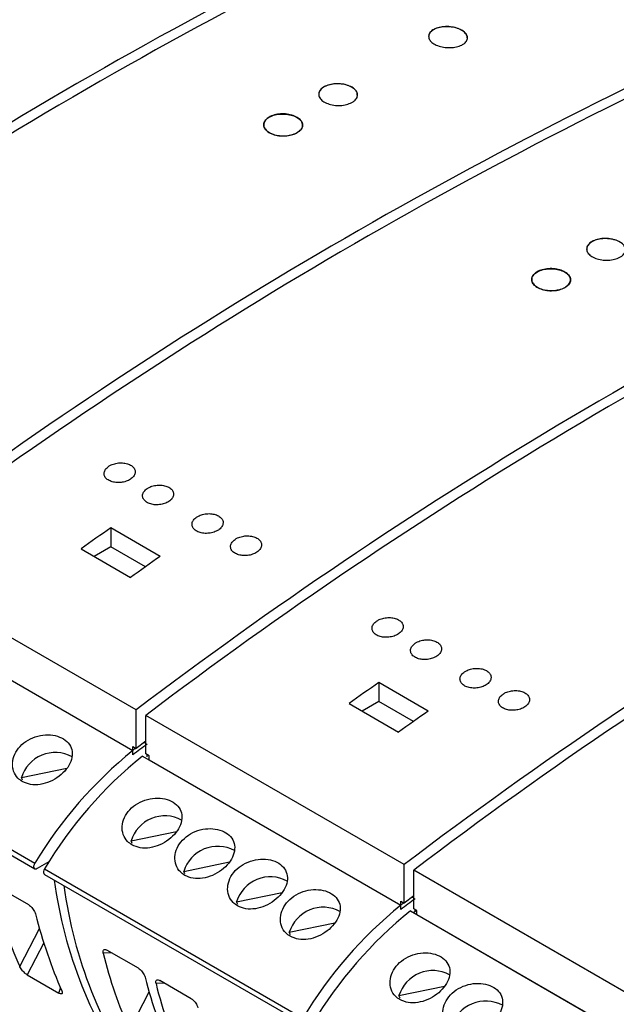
# Model space of a CAD drawing. Header units: millimetres. Extents: x 6 to 415, y 5 to 292.
# Tile 33 of 61: x 354 to 361, y 99 to 112. Entities that reach past the tile are written whole.
import ezdxf

# ---------------------------------------------------------------- set-up
doc = ezdxf.new("R2010")
doc.units = ezdxf.units.MM

msp = doc.modelspace()

# ---------------------------------------------------------------- linework, layer by layer
at = {"color": 7, "linetype": 'Continuous', "lineweight": 25}
for p, q in [((355.5096, 104.9526), (354.8732, 105.3199)), ((354.8732, 105.3199), (354.8732, 105.0754)), ((354.4914, 105.0497), (355.1277, 104.6823)), ((354.8732, 105.0754), (354.66, 104.9523)), ((355.3189, 104.8181), (354.8732, 105.0754)), ((355.1985, 102.9773), (351.8751, 104.8958)), ((351.8326, 104.373), (355.156, 102.4544)), ((351.9175, 104.3265), (355.156, 102.4569)), ((358.9567, 102.9626), (358.3203, 103.33)), ((358.3203, 103.33), (358.3203, 103.0854)), ((358.3203, 103.0854), (358.1071, 102.9623)), ((358.7661, 102.8281), (358.3203, 103.0854)), ((355.1985, 102.482), (355.1985, 102.9773)), ((357.9385, 103.0597), (358.5749, 102.6923)), ((350.5723, 102.8516), (353.8957, 100.9331)), ((350.5735, 102.923), (353.8969, 101.0045)), ((358.6456, 100.9873), (355.3222, 102.9058)), ((355.3222, 102.4105), (355.3222, 102.9058)), ((355.156, 102.4569), (355.156, 102.5065)), ((355.156, 102.5065), (355.1985, 102.482)), ((355.156, 102.4006), (355.156, 102.4544)), ((355.3222, 102.5745), (355.1985, 102.482)), ((355.3025, 102.5598), (355.3222, 102.5484)), ((355.2798, 102.383), (358.6032, 100.4644)), ((355.3646, 102.3861), (355.3222, 102.4105)), ((355.3399, 102.3743), (355.3399, 102.4003)), ((355.3646, 102.3365), (355.3646, 102.3861)), ((355.3646, 102.3365), (358.6032, 100.4669)), ((353.7221, 102.107), (354.3086, 102.2292)), ((353.7372, 102.074), (353.7221, 102.107)), ((355.1328, 101.2926), (355.7193, 101.4148)), ((355.1479, 101.2596), (355.1328, 101.2926)), ((354.0767, 101.0232), (353.9257, 100.936)), ((354.0207, 100.933), (357.3441, 99.0145)), ((355.8116, 100.9007), (356.3981, 101.0229)), ((358.6456, 100.492), (358.6456, 100.9873)), ((354.0194, 100.8616), (357.3428, 98.9431)), ((355.8267, 100.8678), (355.8116, 100.9007)), ((362.0928, 98.9973), (358.7693, 100.9158)), ((358.7693, 100.4206), (358.7693, 100.9158)), ((353.8182, 100.4687), (353.4123, 100.703)), ((356.4905, 100.5089), (357.0769, 100.631)), ((358.7693, 100.5845), (358.6456, 100.492)), ((358.7496, 100.5698), (358.7693, 100.5584)), ((356.5055, 100.4759), (356.4905, 100.5089)), ((358.6032, 100.4669), (358.6032, 100.5165)), ((358.6032, 100.5165), (358.6456, 100.492)), ((358.6032, 100.4106), (358.6032, 100.4644)), ((358.7269, 100.393), (362.0503, 98.4744)), ((358.8118, 100.3961), (358.7693, 100.4206)), ((358.787, 100.3843), (358.787, 100.4103)), ((358.8118, 100.3465), (358.8118, 100.3961)), ((358.8118, 100.3465), (362.0503, 98.4769)), ((357.1693, 100.117), (357.7558, 100.2392)), ((357.1844, 100.084), (357.1693, 100.117)), ((355.2289, 99.6543), (354.823, 99.8886)), ((353.7981, 99.5704), (354.2053, 99.3353)), ((355.9077, 99.2624), (355.5018, 99.4967)), ((358.58, 99.3026), (359.1664, 99.4248)), ((358.595, 99.2696), (358.58, 99.3026))]:
    msp.add_line(p, q, dxfattribs=at)
at = {"color": 8, "linetype": 'Continuous', "lineweight": 25}
for p, q in [((353.7019, 99.6756), (353.9545, 100.1656)), ((354.0102, 99.9817), (353.7981, 99.5704)), ((354.8827, 99.8541), (354.7762, 99.849)), ((355.5615, 99.4623), (355.455, 99.4571)), ((354.2053, 99.3353), (354.2253, 99.4002)), ((355.1125, 98.8613), (355.3652, 99.3512))]:
    msp.add_line(p, q, dxfattribs=at)
at = {"color": 7, "linetype": 'Continuous', "lineweight": 25, "flags": 128}
for points in [[(353.9257, 100.936), (353.9131, 100.931), (353.9017, 100.9307), (353.8925, 100.9354), (353.8861, 100.9444), (353.8834, 100.957), (353.8843, 100.9722), (353.889, 100.9885), (353.8969, 101.0045)], [(354.0207, 100.933), (354.0127, 100.9171), (354.0081, 100.9008), (354.0071, 100.8856), (354.0099, 100.873), (354.0162, 100.8639), (354.0194, 100.8616)], [(358.8067, 100.399), (358.7959, 100.3909), (358.7729, 100.3737), (358.7674, 100.3696)]]:
    msp.add_lwpolyline(points, dxfattribs=at)
at = {"color": 7, "linetype": 'Continuous', "lineweight": 25}
for centre, radius, start, end in [((380.8258, 61.4819), 59.5543, 114.553999, 127.154481), ((380.9495, 61.4104), 59.5543, 114.553999, 127.154481), ((384.2729, 59.4919), 59.5543, 114.553999, 127.154481), ((384.3967, 59.4205), 59.5543, 114.553999, 127.154481), ((387.7201, 57.5019), 59.5543, 114.553999, 127.154481), ((387.8438, 57.4305), 59.5543, 114.553999, 127.154481), ((391.1672, 55.5119), 59.5543, 114.553999, 127.154481), ((391.291, 55.4405), 59.5543, 114.553999, 127.154481), ((394.6144, 53.5219), 59.5543, 114.553999, 127.154481), ((394.7381, 53.4505), 59.5543, 114.553999, 127.154481), ((394.0553, 49.5602), 68.1497, 125.095496, 125.488804), ((394.6916, 49.1928), 68.1497, 125.095496, 125.488804), ((397.5024, 47.5702), 68.1497, 125.095496, 125.488804), ((398.1388, 47.2028), 68.1497, 125.095496, 125.488804), ((358.5995, 98.1925), 5.4792, 128.93693, 149.1219), ((397.6302, 45.8155), 70.7526, 126.706836, 126.892767), ((379.2788, 70.2852), 40.211, 126.79654, 126.86303), ((354.1576, 101.9736), 0.4555, 61.70114, 162.96585), ((358.7233, 98.121), 5.4792, 128.93693, 149.1219), ((355.5683, 101.1592), 0.4555, 61.70101, 162.96597), ((356.2471, 100.7673), 0.4555, 61.7011, 162.96589), ((356.9259, 100.3754), 0.4555, 61.70114, 162.96585), ((359.8915, 101.5621), 5.798, 187.66357, 215.51912), ((360.0153, 101.4907), 5.798, 187.66357, 215.51912), ((357.6048, 99.9836), 0.4555, 61.70107, 162.96591), ((362.0467, 96.2025), 5.4792, 128.93693, 149.1219), ((401.0773, 43.8255), 70.7526, 126.706836, 126.892767), ((382.7259, 68.2953), 40.211, 126.79654, 126.86303), ((362.1704, 96.1311), 5.4792, 128.93693, 149.1219), ((359.0154, 99.1692), 0.4555, 61.70104, 162.96591), ((359.6943, 98.7773), 0.4555, 61.70107, 162.96587)]:
    msp.add_arc(centre, radius, start, end, dxfattribs=at)
for centre, major_axis, ratio, start_param, end_param in [((361.9837, 106.5869), (7.0513, 8.5462), 0.6180688, 2.7078936, 2.8467919), ((360.3438, 107.5335), (4.1386, 10.2615), 0.518538, 2.5314751, 2.6703735), ((363.3944, 105.7725), (7.0513, 8.5462), 0.6180688, 2.7078936, 2.8467919), ((361.7545, 106.7192), (4.1386, 10.2615), 0.518538, 2.5314751, 2.6703735), ((364.0732, 105.3806), (7.0513, 8.5462), 0.6180688, 2.7078936, 2.8467919)]:
    msp.add_ellipse(centre, major_axis=major_axis, ratio=ratio, start_param=start_param, end_param=end_param, dxfattribs=at)
for points, knots in [([(359.3881, 111.5285), (359.3662, 111.5196), (359.3225, 111.5017), (359.2389, 111.4925), (359.1537, 111.4981), (359.0747, 111.5188), (359.0113, 111.5521), (358.9704, 111.5942), (358.9565, 111.6404), (358.9713, 111.6855), (359.0132, 111.7244), (359.0774, 111.7526), (359.1569, 111.767), (359.2425, 111.7659), (359.3245, 111.7494), (359.3937, 111.7196), (359.4422, 111.6799), (359.4648, 111.6347), (359.4588, 111.5891), (359.4299, 111.5526), (359.3997, 111.5352), (359.3881, 111.5285)], [0, 0, 0, 0, 0.0538136, 0.1076292, 0.1613918, 0.215057, 0.268639, 0.3221832, 0.3757451, 0.429377, 0.4831042, 0.5369167, 0.5907654, 0.6445795, 0.698297, 0.7518997, 0.8054258, 0.8589528, 0.9125575, 0.9662762, 1, 1, 1, 1]), ([(359.4582, 111.6195), (359.4582, 111.6299), (359.4581, 111.6554), (359.4257, 111.6945), (359.3692, 111.7309), (359.294, 111.7558), (359.2098, 111.7665), (359.1257, 111.7617), (359.0509, 111.7419), (358.9952, 111.7091), (358.9639, 111.6725), (358.9644, 111.6474), (358.9646, 111.6376)], [0, 0, 0, 0, 0.0728369, 0.1801905, 0.2873288, 0.3943579, 0.5014396, 0.6087099, 0.7162088, 0.8238671, 0.9315483, 1, 1, 1, 1]), ([(357.9739, 110.7889), (357.952, 110.7793), (357.9083, 110.76), (357.8249, 110.7488), (357.7398, 110.7528), (357.6608, 110.7726), (357.5972, 110.8057), (357.5562, 110.8485), (357.5423, 110.8961), (357.5571, 110.9431), (357.599, 110.9842), (357.6632, 111.0146), (357.7425, 111.0311), (357.828, 111.0317), (357.91, 111.0164), (357.9792, 110.987), (358.0279, 110.9468), (358.0506, 110.9004), (358.0445, 110.8531), (358.0157, 110.8147), (357.9855, 110.7961), (357.9739, 110.7889)], [0, 0, 0, 0, 0.0537158, 0.1074323, 0.1611352, 0.2148162, 0.2684807, 0.3221382, 0.375799, 0.4294732, 0.4831681, 0.5368835, 0.5906101, 0.6443313, 0.6980297, 0.7516978, 0.8053454, 0.8589922, 0.9126607, 0.9663595, 1, 1, 1, 1]), ([(358.044, 110.8846), (358.0439, 110.8952), (358.0439, 110.9216), (358.0117, 110.9614), (357.9553, 110.9979), (357.88, 111.0223), (357.7957, 111.0317), (357.7115, 111.0251), (357.6367, 111.003), (357.581, 110.9681), (357.5498, 110.9295), (357.5502, 110.9036), (357.5503, 110.8934)], [0, 0, 0, 0, 0.0723835, 0.1797557, 0.2870703, 0.3943523, 0.5016511, 0.6090001, 0.7164088, 0.8238529, 0.9312967, 1, 1, 1, 1]), ([(357.2667, 110.3976), (357.2847, 110.4099), (357.3205, 110.4344), (357.343, 110.4815), (357.3383, 110.5298), (357.3053, 110.575), (357.248, 110.6116), (357.173, 110.6357), (357.0886, 110.6444), (357.0043, 110.6368), (356.9297, 110.6137), (356.8732, 110.5777), (356.8411, 110.5327), (356.8371, 110.484), (356.8615, 110.437), (356.9118, 110.3971), (356.9821, 110.3689), (357.0646, 110.3554), (357.1497, 110.3583), (357.2193, 110.3742), (357.2536, 110.3911), (357.2667, 110.3976)], [0, 0, 0, 0, 0.0536974, 0.107395, 0.1610917, 0.2147812, 0.2684629, 0.3221397, 0.3758192, 0.4295058, 0.4832003, 0.5368982, 0.5905946, 0.644286, 0.6979734, 0.7516574, 0.8053407, 0.8590239, 0.9127082, 0.9663954, 1, 1, 1, 1]), ([(357.2667, 110.3993), (357.2449, 110.3892), (357.2012, 110.3692), (357.1179, 110.357), (357.0328, 110.3602), (356.9537, 110.3796), (356.8902, 110.4126), (356.8491, 110.4558), (356.8352, 110.504), (356.85, 110.552), (356.8919, 110.5941), (356.9561, 110.6257), (357.0354, 110.6432), (357.1208, 110.6447), (357.2028, 110.6299), (357.2721, 110.6007), (357.3208, 110.5604), (357.3435, 110.5133), (357.3374, 110.4651), (357.3086, 110.4259), (357.2784, 110.4067), (357.2667, 110.3993)], [0, 0, 0, 0, 0.0536935, 0.107387, 0.1610774, 0.2147635, 0.2684471, 0.3221308, 0.3758136, 0.4294989, 0.4831874, 0.5368807, 0.5905779, 0.6442749, 0.6979678, 0.7516519, 0.8053294, 0.8590069, 0.912691, 0.9663834, 1, 1, 1, 1]), ([(361.421, 108.7989), (361.3992, 108.7893), (361.3555, 108.77), (361.2721, 108.7588), (361.1869, 108.7628), (361.1079, 108.7826), (361.0444, 108.8157), (361.0033, 108.8585), (360.9894, 108.9061), (361.0043, 108.9531), (361.0461, 108.9942), (361.1103, 109.0246), (361.1897, 109.0411), (361.2752, 109.0417), (361.3572, 109.0264), (361.4264, 108.997), (361.475, 108.9568), (361.4978, 108.9104), (361.4917, 108.8631), (361.4628, 108.8247), (361.4326, 108.8061), (361.421, 108.7989)], [0, 0, 0, 0, 0.0537159, 0.1074323, 0.1611349, 0.2148164, 0.2684808, 0.3221384, 0.3757992, 0.4294733, 0.4831681, 0.5368834, 0.59061, 0.6443315, 0.6980299, 0.751698, 0.8053451, 0.8589923, 0.9126608, 0.9663595, 1, 1, 1, 1]), ([(361.4911, 108.8946), (361.4911, 108.9052), (361.4911, 108.9316), (361.4588, 108.9714), (361.4024, 109.0079), (361.3272, 109.0323), (361.2428, 109.0417), (361.1587, 109.0351), (361.0838, 109.0131), (361.0282, 108.9781), (360.9969, 108.9395), (360.9973, 108.9136), (360.9975, 108.9034)], [0, 0, 0, 0, 0.0723835, 0.1797557, 0.2870702, 0.3943532, 0.5016512, 0.6090007, 0.7164091, 0.8238533, 0.9312967, 1, 1, 1, 1]), ([(360.7139, 108.4076), (360.7318, 108.4199), (360.7677, 108.4444), (360.7901, 108.4915), (360.7854, 108.5398), (360.7524, 108.585), (360.6952, 108.6216), (360.6201, 108.6457), (360.5357, 108.6544), (360.4515, 108.6468), (360.3769, 108.6237), (360.3203, 108.5877), (360.2882, 108.5427), (360.2842, 108.494), (360.3087, 108.447), (360.3589, 108.4072), (360.4292, 108.3789), (360.5118, 108.3654), (360.5969, 108.3683), (360.6665, 108.3842), (360.7007, 108.4011), (360.7139, 108.4076)], [0, 0, 0, 0, 0.0536975, 0.1073953, 0.1610916, 0.2147812, 0.2684628, 0.3221397, 0.3758188, 0.4295057, 0.4832002, 0.5368981, 0.5905943, 0.6442858, 0.6979731, 0.7516576, 0.8053409, 0.8590237, 0.912708, 0.9663954, 1, 1, 1, 1]), ([(360.7139, 108.4093), (360.6921, 108.3992), (360.6484, 108.3792), (360.565, 108.367), (360.4799, 108.3702), (360.4009, 108.3896), (360.3373, 108.4226), (360.2962, 108.4658), (360.2823, 108.514), (360.2971, 108.562), (360.339, 108.6041), (360.4032, 108.6357), (360.4825, 108.6532), (360.568, 108.6547), (360.65, 108.6399), (360.7192, 108.6107), (360.7679, 108.5704), (360.7907, 108.5233), (360.7846, 108.4751), (360.7557, 108.4359), (360.7255, 108.4167), (360.7139, 108.4093)], [0, 0, 0, 0, 0.0536936, 0.1073872, 0.1610776, 0.2147636, 0.2684478, 0.3221305, 0.3758138, 0.4294987, 0.4831873, 0.5368806, 0.5905778, 0.6442751, 0.6979676, 0.7516518, 0.8053293, 0.8590068, 0.9126909, 0.9663833, 1, 1, 1, 1]), ([(354.8449, 106.1097), (354.8305, 106.0978), (354.8018, 106.0741), (354.7839, 106.0307), (354.7878, 105.9876), (354.8145, 105.9491), (354.8604, 105.9196), (354.9203, 105.9024), (354.9876, 105.8992), (355.0548, 105.9104), (355.1145, 105.9349), (355.1598, 105.9699), (355.1855, 106.0115), (355.1886, 106.0549), (355.1687, 106.0952), (355.1284, 106.1278), (355.0722, 106.1492), (355.0063, 106.1571), (354.9385, 106.1504), (354.8829, 106.1329), (354.8555, 106.1161), (354.8449, 106.1097)], [0, 0, 0, 0, 0.0539968, 0.1079976, 0.1618944, 0.2155563, 0.2689915, 0.3223157, 0.3756952, 0.4292705, 0.4830888, 0.5370873, 0.5911244, 0.6450482, 0.698763, 0.7522626, 0.8056331, 0.8590043, 0.9125097, 0.9662273, 1, 1, 1, 1]), ([(355.3399, 105.8239), (355.3255, 105.8121), (355.2967, 105.7883), (355.2788, 105.7449), (355.2828, 105.7019), (355.3095, 105.6634), (355.3554, 105.6339), (355.4153, 105.6166), (355.4825, 105.6135), (355.5498, 105.6247), (355.6095, 105.6491), (355.6548, 105.6841), (355.6805, 105.7257), (355.6836, 105.7692), (355.6637, 105.8095), (355.6233, 105.8421), (355.5671, 105.8635), (355.5013, 105.8714), (355.4335, 105.8647), (355.3778, 105.8471), (355.3505, 105.8304), (355.3399, 105.8239)], [0, 0, 0, 0, 0.0539968, 0.1079976, 0.1618944, 0.2155563, 0.2689915, 0.3223158, 0.3756953, 0.4292706, 0.4830887, 0.5370872, 0.5911243, 0.6450481, 0.6987629, 0.7522625, 0.805633, 0.8590043, 0.9125097, 0.9662273, 1, 1, 1, 1]), ([(355.9763, 105.4565), (355.9619, 105.4447), (355.9331, 105.4209), (355.9152, 105.3775), (355.9192, 105.3345), (355.9459, 105.296), (355.9918, 105.2665), (356.0517, 105.2493), (356.1189, 105.2461), (356.1862, 105.2573), (356.2458, 105.2817), (356.2912, 105.3167), (356.3169, 105.3583), (356.32, 105.4018), (356.3001, 105.4421), (356.2597, 105.4747), (356.2035, 105.4961), (356.1377, 105.504), (356.0699, 105.4973), (356.0142, 105.4797), (355.9869, 105.463), (355.9763, 105.4565)], [0, 0, 0, 0, 0.0539969, 0.1079974, 0.1618942, 0.2155561, 0.2689919, 0.3223155, 0.375695, 0.4292704, 0.4830886, 0.5370871, 0.591124, 0.6450478, 0.6987621, 0.7522628, 0.8056327, 0.8590045, 0.9125095, 0.9662273, 1, 1, 1, 1]), ([(356.4713, 105.1708), (356.4569, 105.1589), (356.4281, 105.1352), (356.4102, 105.0918), (356.4142, 105.0488), (356.4409, 105.0102), (356.4868, 104.9808), (356.5467, 104.9635), (356.6139, 104.9603), (356.6811, 104.9716), (356.7408, 104.996), (356.7862, 105.031), (356.8119, 105.0726), (356.8149, 105.116), (356.7951, 105.1563), (356.7547, 105.189), (356.6985, 105.2104), (356.6327, 105.2182), (356.5648, 105.2115), (356.5092, 105.194), (356.4818, 105.1773), (356.4713, 105.1708)], [0, 0, 0, 0, 0.0539969, 0.1079974, 0.1618942, 0.2155566, 0.2689918, 0.322316, 0.3756951, 0.4292704, 0.4830886, 0.5370871, 0.591124, 0.6450478, 0.6987621, 0.7522628, 0.8056327, 0.8590045, 0.9125095, 0.9662273, 1, 1, 1, 1]), ([(358.2921, 104.1197), (358.2777, 104.1078), (358.2489, 104.0841), (358.231, 104.0407), (358.235, 103.9976), (358.2617, 103.9591), (358.3076, 103.9296), (358.3675, 103.9124), (358.4347, 103.9092), (358.5019, 103.9204), (358.5616, 103.9449), (358.607, 103.9799), (358.6327, 104.0215), (358.6357, 104.0649), (358.6159, 104.1052), (358.5755, 104.1379), (358.5193, 104.1593), (358.4535, 104.1671), (358.3856, 104.1604), (358.33, 104.1429), (358.3026, 104.1261), (358.2921, 104.1197)], [0, 0, 0, 0, 0.05399689, 0.10799737, 0.16189415, 0.21555659, 0.26899239, 0.32231602, 0.3756955, 0.42927084, 0.4830889, 0.53708734, 0.59112448, 0.64504826, 0.69876251, 0.75226325, 0.80563257, 0.85900485, 0.91250943, 0.96622727, 1, 1, 1, 1]), ([(358.787, 103.8339), (358.7726, 103.8221), (358.7439, 103.7983), (358.726, 103.7549), (358.7299, 103.7119), (358.7566, 103.6734), (358.8025, 103.6439), (358.8624, 103.6266), (358.9297, 103.6235), (358.9969, 103.6347), (359.0566, 103.6591), (359.102, 103.6941), (359.1277, 103.7357), (359.1307, 103.7792), (359.1109, 103.8195), (359.0705, 103.8521), (359.0143, 103.8735), (358.9485, 103.8814), (358.8806, 103.8747), (358.825, 103.8571), (358.7976, 103.8404), (358.787, 103.8339)], [0, 0, 0, 0, 0.0539969, 0.1079973, 0.1618941, 0.2155565, 0.2689923, 0.322316, 0.3756954, 0.4292708, 0.483089, 0.5370874, 0.5911246, 0.6450479, 0.6987627, 0.7522634, 0.8056327, 0.8590045, 0.9125094, 0.9662273, 1, 1, 1, 1]), ([(359.4234, 103.4665), (359.409, 103.4547), (359.3803, 103.4309), (359.3624, 103.3875), (359.3663, 103.3445), (359.393, 103.306), (359.4389, 103.2765), (359.4988, 103.2593), (359.5661, 103.2561), (359.6333, 103.2673), (359.693, 103.2917), (359.7384, 103.3267), (359.7641, 103.3683), (359.7671, 103.4118), (359.7473, 103.4521), (359.7069, 103.4847), (359.6507, 103.5061), (359.5849, 103.514), (359.517, 103.5073), (359.4614, 103.4898), (359.434, 103.473), (359.4234, 103.4665)], [0, 0, 0, 0, 0.0539969, 0.1079973, 0.1618941, 0.2155565, 0.2689917, 0.3223159, 0.3756954, 0.4292704, 0.4830886, 0.537087, 0.5911242, 0.6450479, 0.6987622, 0.7522629, 0.8056328, 0.8590046, 0.9125095, 0.9662273, 1, 1, 1, 1]), ([(359.9184, 103.1808), (359.904, 103.1689), (359.8752, 103.1452), (359.8573, 103.1018), (359.8613, 103.0588), (359.888, 103.0202), (359.9339, 102.9908), (359.9938, 102.9735), (360.0611, 102.9703), (360.1283, 102.9816), (360.188, 103.006), (360.2333, 103.041), (360.259, 103.0826), (360.2621, 103.126), (360.2422, 103.1663), (360.2018, 103.199), (360.1456, 103.2204), (360.0798, 103.2282), (360.012, 103.2215), (359.9564, 103.204), (359.929, 103.1873), (359.9184, 103.1808)], [0, 0, 0, 0, 0.0539969, 0.1079974, 0.1618941, 0.2155566, 0.2689921, 0.322316, 0.3756952, 0.4292706, 0.4830887, 0.5370871, 0.5911242, 0.6450479, 0.6987622, 0.7522629, 0.8056325, 0.8590045, 0.9125095, 0.9662273, 1, 1, 1, 1]), ([(353.7345, 102.0552), (353.7689, 102.0403), (353.8377, 102.0104), (353.9649, 102.0132), (354.0931, 102.0506), (354.2113, 102.1201), (354.3054, 102.2119), (354.3653, 102.3153), (354.3842, 102.4199), (354.3592, 102.5156), (354.2921, 102.593), (354.1904, 102.6438), (354.0659, 102.6625), (353.9325, 102.6461), (353.8057, 102.5944), (353.7008, 102.5121), (353.63, 102.4082), (353.6004, 102.2947), (353.6154, 102.1859), (353.6648, 102.1033), (353.7146, 102.0689), (353.7345, 102.0552)], [0, 0, 0, 0, 0.0534583, 0.1069086, 0.1605704, 0.2143721, 0.267945, 0.32128, 0.3747336, 0.4284807, 0.4822404, 0.5357077, 0.589035, 0.6425916, 0.6963903, 0.7500661, 0.8034499, 0.8568232, 0.9104839, 0.9642863, 1, 1, 1, 1]), ([(355.1451, 101.2409), (355.1796, 101.2259), (355.2484, 101.196), (355.3756, 101.1988), (355.5038, 101.2362), (355.6219, 101.3057), (355.7161, 101.3975), (355.776, 101.501), (355.7949, 101.6055), (355.7699, 101.7013), (355.7028, 101.7786), (355.6011, 101.8294), (355.4765, 101.8481), (355.3431, 101.8317), (355.2163, 101.7801), (355.1114, 101.6977), (355.0406, 101.5938), (355.0111, 101.4803), (355.0261, 101.3715), (355.0754, 101.2889), (355.1253, 101.2546), (355.1451, 101.2409)], [0, 0, 0, 0, 0.0534586, 0.1069089, 0.1605706, 0.2143723, 0.2679451, 0.3212801, 0.3747338, 0.4284808, 0.4822406, 0.5357078, 0.5890354, 0.6425918, 0.6963906, 0.7500664, 0.8034502, 0.8568235, 0.910484, 0.9642866, 1, 1, 1, 1]), ([(355.824, 100.849), (355.8584, 100.834), (355.9272, 100.8041), (356.0544, 100.807), (356.1826, 100.8443), (356.3008, 100.9138), (356.3949, 101.0056), (356.4548, 101.1091), (356.4737, 101.2137), (356.4487, 101.3094), (356.3816, 101.3867), (356.2799, 101.4376), (356.1554, 101.4563), (356.022, 101.4398), (355.8952, 101.3882), (355.7903, 101.3058), (355.7195, 101.2019), (355.6899, 101.0884), (355.7049, 100.9796), (355.7543, 100.897), (355.8041, 100.8627), (355.824, 100.849)], [0, 0, 0, 0, 0.0534583, 0.1069086, 0.1605704, 0.2143721, 0.267945, 0.32128, 0.3747336, 0.4284807, 0.4822404, 0.5357077, 0.589035, 0.6425916, 0.6963903, 0.7500661, 0.8034499, 0.8568232, 0.9104839, 0.9642863, 1, 1, 1, 1]), ([(356.5028, 100.4571), (356.5372, 100.4422), (356.606, 100.4123), (356.7332, 100.4151), (356.8615, 100.4524), (356.9796, 100.522), (357.0737, 100.6137), (357.1336, 100.7172), (357.1526, 100.8218), (357.1276, 100.9175), (357.0605, 100.9948), (356.9587, 101.0457), (356.8342, 101.0644), (356.7008, 101.0479), (356.574, 100.9963), (356.4691, 100.9139), (356.3983, 100.81), (356.3688, 100.6966), (356.3837, 100.5877), (356.4331, 100.5051), (356.4829, 100.4708), (356.5028, 100.4571)], [0, 0, 0, 0, 0.0534583, 0.1069086, 0.1605703, 0.2143721, 0.267945, 0.32128, 0.3747334, 0.4284807, 0.4822404, 0.5357077, 0.589035, 0.6425916, 0.6963903, 0.7500661, 0.80345, 0.8568232, 0.910484, 0.9642863, 1, 1, 1, 1]), ([(357.1816, 100.0652), (357.216, 100.0503), (357.2849, 100.0204), (357.412, 100.0232), (357.5403, 100.0606), (357.6584, 100.1301), (357.7526, 100.2219), (357.8125, 100.3253), (357.8314, 100.4299), (357.8064, 100.5256), (357.7393, 100.603), (357.6376, 100.6538), (357.513, 100.6725), (357.3796, 100.6561), (357.2528, 100.6044), (357.1479, 100.5221), (357.0771, 100.4182), (357.0476, 100.3047), (357.0625, 100.1959), (357.1119, 100.1133), (357.1617, 100.0789), (357.1816, 100.0652)], [0, 0, 0, 0, 0.0534583, 0.1069087, 0.1605705, 0.2143722, 0.267945, 0.32128, 0.3747336, 0.4284806, 0.4822403, 0.5357078, 0.5890351, 0.6425917, 0.6963904, 0.7500662, 0.80345, 0.8568233, 0.910484, 0.9642863, 1, 1, 1, 1]), ([(353.8182, 100.4687), (353.825, 100.4642), (353.8386, 100.4552), (353.8587, 100.4347), (353.8768, 100.411), (353.8936, 100.3823), (353.8997, 100.3636), (353.9032, 100.353)], [0, 0, 0, 0, 0.173675, 0.3471806, 0.5255627, 0.7296505, 1, 1, 1, 1]), ([(354.7762, 99.849), (354.7745, 99.8601), (354.7717, 99.879), (354.7805, 99.8944), (354.7946, 99.8991), (354.81, 99.8956), (354.8201, 99.8902), (354.823, 99.8886)], [0, 0, 0, 0, 0.31591848, 0.54095015, 0.73105104, 0.92193221, 1, 1, 1, 1]), ([(358.5923, 99.2509), (358.6267, 99.2359), (358.6955, 99.206), (358.8227, 99.2088), (358.951, 99.2462), (359.0691, 99.3157), (359.1632, 99.4075), (359.2231, 99.511), (359.2421, 99.6155), (359.2171, 99.7113), (359.15, 99.7886), (359.0482, 99.8394), (358.9237, 99.8582), (358.7903, 99.8417), (358.6635, 99.7901), (358.5586, 99.7077), (358.4878, 99.6038), (358.4583, 99.4903), (358.4732, 99.3815), (358.5226, 99.2989), (358.5724, 99.2646), (358.5923, 99.2509)], [0, 0, 0, 0, 0.0534585, 0.1069087, 0.1605706, 0.2143723, 0.2679451, 0.3212801, 0.3747336, 0.4284808, 0.4822405, 0.5357078, 0.5890353, 0.6425917, 0.6963905, 0.7500663, 0.8034501, 0.8568234, 0.910484, 0.9642865, 1, 1, 1, 1]), ([(353.7981, 99.5704), (353.7912, 99.5747), (353.7775, 99.5834), (353.7559, 99.6023), (353.7355, 99.6239), (353.7167, 99.6482), (353.7065, 99.6656), (353.7023, 99.6746), (353.7019, 99.6756)], [0, 0, 0, 0, 0.1724056, 0.3446324, 0.5218251, 0.7252126, 0.9681706, 1, 1, 1, 1]), ([(355.2289, 99.6543), (355.2357, 99.6498), (355.2492, 99.6409), (355.2694, 99.6204), (355.2875, 99.5966), (355.3043, 99.5679), (355.3104, 99.5492), (355.3138, 99.5386)], [0, 0, 0, 0, 0.1736705, 0.3471802, 0.5255624, 0.7296504, 1, 1, 1, 1]), ([(355.455, 99.4571), (355.4533, 99.4682), (355.4505, 99.4871), (355.4594, 99.5026), (355.4735, 99.5073), (355.4888, 99.5037), (355.4989, 99.4983), (355.5018, 99.4967)], [0, 0, 0, 0, 0.3159188, 0.5409507, 0.7310554, 0.9219367, 1, 1, 1, 1]), ([(359.2711, 98.859), (359.3055, 98.844), (359.3744, 98.8141), (359.5015, 98.817), (359.6298, 98.8543), (359.7479, 98.9239), (359.8421, 99.0156), (359.902, 99.1191), (359.9209, 99.2237), (359.8959, 99.3194), (359.8288, 99.3967), (359.7271, 99.4476), (359.6025, 99.4663), (359.4691, 99.4498), (359.3423, 99.3982), (359.2374, 99.3158), (359.1666, 99.2119), (359.1371, 99.0984), (359.152, 98.9896), (359.2014, 98.907), (359.2512, 98.8727), (359.2711, 98.859)], [0, 0, 0, 0, 0.0534584, 0.1069087, 0.1605705, 0.2143722, 0.2679451, 0.3212801, 0.3747336, 0.4284807, 0.4822405, 0.5357078, 0.5890351, 0.6425917, 0.6963904, 0.7500663, 0.8034501, 0.8568234, 0.910484, 0.9642864, 1, 1, 1, 1]), ([(354.2407, 99.3646), (354.244, 99.3551), (354.2497, 99.3387), (354.2445, 99.3265), (354.2327, 99.3238), (354.2183, 99.3281), (354.2083, 99.3337), (354.2053, 99.3353)], [0, 0, 0, 0, 0.314909, 0.540394, 0.7299966, 0.920403, 1, 1, 1, 1]), ([(355.9077, 99.2624), (355.9145, 99.2579), (355.9281, 99.249), (355.9482, 99.2285), (355.9663, 99.2048), (355.9831, 99.176), (355.9892, 99.1574), (355.9927, 99.1467)], [0, 0, 0, 0, 0.173675, 0.3471806, 0.5255627, 0.7296505, 1, 1, 1, 1])]:
    msp.add_open_spline(points, degree=3, knots=knots, dxfattribs=at)

doc.saveas('drawing.dxf')
